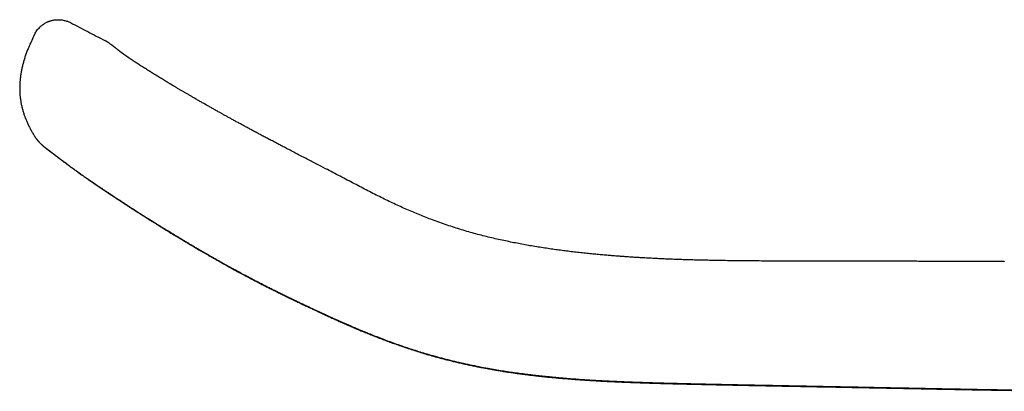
# Model space of a CAD drawing. Header units: millimetres. Extents: x 8 to 663, y 12 to 489.
# Tile 1 of 44: x 29 to 83, y 469 to 489. Entities that reach past the tile are written whole.
import ezdxf

# ---------------------------------------------------------------- set-up
doc = ezdxf.new("R2010")
doc.units = ezdxf.units.MM

msp = doc.modelspace()

# ---------------------------------------------------------------- linework, layer by layer
at = {"color": 7, "linetype": 'Continuous', "lineweight": 30}
for p, q in [((30.23, 488.513), (30.035, 488.091)), ((30.019, 488.057), (29.997, 488.007)), ((30.035, 488.091), (30.019, 488.057)), ((30.229, 483.049), (30.249, 483.018)), ((30.231, 483.047), (30.233, 483.043)), ((31.14, 482.167), (31.139, 482.168))]:
    msp.add_line(p, q, dxfattribs=at)
at = {"color": 7, "linetype": 'Continuous', "lineweight": 30, "flags": 128}
for points in [[(44.424, 482.086), (44.422, 482.09), (44.419, 482.092)], [(82.801, 476.222), (82.799, 476.225), (82.797, 476.225), (82.794, 476.222), (82.791, 476.217)]]:
    msp.add_lwpolyline(points, dxfattribs=at)
at = {"color": 7, "linetype": 'Continuous', "lineweight": 30}
for points, knots in [([(30.23, 488.513), (30.247, 488.546), (30.28, 488.613), (30.341, 488.708), (30.409, 488.8), (30.486, 488.888), (30.565, 488.965), (30.644, 489.033), (30.722, 489.091), (30.8, 489.141), (30.875, 489.184), (30.93, 489.211), (30.966, 489.227), (30.982, 489.234), (30.999, 489.241), (31.016, 489.247), (31.033, 489.254), (31.05, 489.26), (31.081, 489.271), (31.128, 489.285), (31.194, 489.303), (31.267, 489.318), (31.348, 489.33), (31.437, 489.337), (31.533, 489.34), (31.634, 489.336), (31.742, 489.324), (31.843, 489.305), (31.937, 489.281), (32.023, 489.254), (32.108, 489.221), (32.163, 489.194), (32.191, 489.18)], [0, 0, 0, 0, 0.047912, 0.096886, 0.146654, 0.196957, 0.247561, 0.28982, 0.332057, 0.374202, 0.409501, 0.444694, 0.45258, 0.460462, 0.468338, 0.47621, 0.484078, 0.491941, 0.4998, 0.526176, 0.555637, 0.588151, 0.623678, 0.662161, 0.703515, 0.747613, 0.79427, 0.843229, 0.881258, 0.92021, 0.95987, 1, 1, 1, 1]), ([(32.191, 489.18), (32.502, 489.018), (33.125, 488.694), (33.747, 488.37), (34.058, 488.208)], [0, 0, 0, 0, 0.500002, 1, 1, 1, 1]), ([(30.02, 488.057), (29.997, 488.007), (29.944, 487.893), (29.87, 487.713), (29.795, 487.517), (29.726, 487.318), (29.665, 487.118), (29.61, 486.918), (29.562, 486.717), (29.522, 486.515), (29.49, 486.317), (29.466, 486.125), (29.45, 485.938), (29.441, 485.751), (29.439, 485.563), (29.445, 485.375), (29.46, 485.189), (29.474, 485.056), (29.486, 484.987), (29.487, 484.98)], [0, 0, 0, 0, 0.052244, 0.118577, 0.184908, 0.251235, 0.317564, 0.38272, 0.447884, 0.51304, 0.578181, 0.637391, 0.696601, 0.755822, 0.815046, 0.874268, 0.933492, 0.992713, 1, 1, 1, 1]), ([(34.396, 487.99), (34.375, 488.006), (34.325, 488.045), (34.244, 488.1), (34.152, 488.157), (34.089, 488.191), (34.058, 488.208)], [0, 0, 0, 0, 0.19559, 0.468404, 0.736606, 1, 1, 1, 1]), ([(34.753, 487.708), (34.746, 487.714), (34.731, 487.726), (34.709, 487.743), (34.688, 487.76), (34.669, 487.775), (34.651, 487.789), (34.635, 487.802), (34.62, 487.813), (34.607, 487.824), (34.595, 487.833), (34.584, 487.842), (34.574, 487.85), (34.565, 487.857), (34.556, 487.864), (34.549, 487.87), (34.542, 487.876), (34.533, 487.882), (34.523, 487.891), (34.508, 487.903), (34.491, 487.916), (34.477, 487.927), (34.466, 487.935), (34.46, 487.941), (34.453, 487.946), (34.446, 487.952), (34.438, 487.958), (34.431, 487.963), (34.423, 487.969), (34.416, 487.975), (34.408, 487.981), (34.402, 487.986), (34.398, 487.989), (34.396, 487.991)], [0, 0, 0, 0, 0.037318, 0.078923, 0.118736, 0.156759, 0.192995, 0.227447, 0.258297, 0.287565, 0.315252, 0.341359, 0.365887, 0.388838, 0.410212, 0.43001, 0.448247, 0.46599, 0.501348, 0.537376, 0.597161, 0.658709, 0.683371, 0.708374, 0.73467, 0.76257, 0.792693, 0.824485, 0.857949, 0.893085, 0.929893, 0.968375, 1, 1, 1, 1]), ([(44.419, 482.092), (44.332, 482.137), (44.161, 482.226), (43.908, 482.357), (43.662, 482.485), (43.423, 482.61), (43.191, 482.732), (42.966, 482.85), (42.747, 482.966), (42.533, 483.08), (42.322, 483.192), (42.116, 483.302), (41.918, 483.409), (41.727, 483.512), (41.543, 483.611), (41.362, 483.71), (41.183, 483.807), (41.007, 483.904), (40.84, 483.996), (40.681, 484.084), (40.529, 484.167), (40.386, 484.247), (40.233, 484.332), (40.069, 484.424), (39.894, 484.522), (39.725, 484.618), (39.554, 484.715), (39.381, 484.813), (39.208, 484.912), (39.042, 485.007), (38.882, 485.1), (38.728, 485.188), (38.58, 485.274), (38.437, 485.358), (38.296, 485.441), (38.183, 485.507), (38.095, 485.559), (38.03, 485.598), (37.962, 485.638), (37.893, 485.679), (37.835, 485.713), (37.793, 485.739), (37.768, 485.754), (37.748, 485.766), (37.733, 485.775), (37.721, 485.782), (37.708, 485.789), (37.692, 485.799), (37.67, 485.812), (37.643, 485.828), (37.609, 485.848), (37.571, 485.871), (37.529, 485.897), (37.486, 485.923), (37.443, 485.949), (37.376, 485.989), (37.287, 486.043), (37.177, 486.11), (37.071, 486.175), (36.967, 486.239), (36.865, 486.301), (36.786, 486.35), (36.728, 486.386), (36.69, 486.409), (36.653, 486.433), (36.617, 486.455), (36.583, 486.476), (36.554, 486.495), (36.528, 486.51), (36.509, 486.523), (36.494, 486.532), (36.482, 486.539), (36.471, 486.547), (36.457, 486.555), (36.441, 486.565), (36.422, 486.577), (36.398, 486.592), (36.371, 486.609), (36.341, 486.628), (36.282, 486.666), (36.196, 486.72), (36.11, 486.775), (36.049, 486.814), (36.01, 486.839), (35.974, 486.862), (35.941, 486.883), (35.912, 486.902), (35.887, 486.919), (35.866, 486.932), (35.849, 486.944), (35.834, 486.953), (35.817, 486.964), (35.799, 486.976), (35.778, 486.99), (35.756, 487.004), (35.726, 487.024), (35.689, 487.048), (35.647, 487.076), (35.607, 487.102), (35.569, 487.128), (35.533, 487.152), (35.499, 487.174), (35.473, 487.192), (35.451, 487.206), (35.433, 487.218), (35.413, 487.232), (35.393, 487.246), (35.372, 487.26), (35.353, 487.273), (35.334, 487.286), (35.314, 487.3), (35.294, 487.313), (35.276, 487.325), (35.26, 487.336), (35.246, 487.346), (35.233, 487.355), (35.222, 487.363), (35.211, 487.371), (35.199, 487.379), (35.186, 487.388), (35.172, 487.398), (35.157, 487.408), (35.142, 487.419), (35.126, 487.43), (35.109, 487.442), (35.093, 487.453), (35.078, 487.464), (35.064, 487.474), (35.049, 487.485), (35.035, 487.495), (35.021, 487.505), (35.008, 487.515), (34.996, 487.523), (34.985, 487.531), (34.973, 487.54), (34.961, 487.549), (34.948, 487.558), (34.935, 487.568), (34.923, 487.577), (34.912, 487.585), (34.903, 487.592), (34.895, 487.598), (34.887, 487.605), (34.878, 487.611), (34.869, 487.618), (34.859, 487.626), (34.849, 487.633), (34.84, 487.64), (34.832, 487.647), (34.824, 487.653), (34.816, 487.659), (34.811, 487.663), (34.807, 487.666), (34.804, 487.668), (34.8, 487.671), (34.796, 487.674), (34.791, 487.678), (34.785, 487.683), (34.778, 487.688), (34.77, 487.695), (34.762, 487.701), (34.756, 487.706), (34.753, 487.708)], [0, 0, 0, 0, 0.017174, 0.03388, 0.050141, 0.065978, 0.08141, 0.09643, 0.11103, 0.125205, 0.139599, 0.153538, 0.16703, 0.18008, 0.192695, 0.20488, 0.217686, 0.22999, 0.241796, 0.253106, 0.263932, 0.274267, 0.284119, 0.297331, 0.310289, 0.322977, 0.335384, 0.349199, 0.362666, 0.375796, 0.388594, 0.401086, 0.413216, 0.425254, 0.437204, 0.44909, 0.454616, 0.460393, 0.466424, 0.472708, 0.479213, 0.482046, 0.484386, 0.486232, 0.487585, 0.488498, 0.489614, 0.491118, 0.49301, 0.495649, 0.498796, 0.502452, 0.506572, 0.510757, 0.514914, 0.519042, 0.530248, 0.541229, 0.552307, 0.563192, 0.574067, 0.584952, 0.589232, 0.593515, 0.5978, 0.602074, 0.60601, 0.609464, 0.612438, 0.61493, 0.616478, 0.617758, 0.619085, 0.62071, 0.62263, 0.624848, 0.627843, 0.63125, 0.635068, 0.639057, 0.653473, 0.668158, 0.673567, 0.679011, 0.684211, 0.68894, 0.693198, 0.696983, 0.700294, 0.702563, 0.704744, 0.707253, 0.710103, 0.713292, 0.716822, 0.720688, 0.727769, 0.734749, 0.741625, 0.748393, 0.75489, 0.761001, 0.766732, 0.769828, 0.77335, 0.777298, 0.781622, 0.785836, 0.78982, 0.793575, 0.798363, 0.80272, 0.806658, 0.81026, 0.813605, 0.816616, 0.819292, 0.821778, 0.824659, 0.827999, 0.831798, 0.835502, 0.839561, 0.843977, 0.848675, 0.853276, 0.857726, 0.862028, 0.866187, 0.871215, 0.875985, 0.88034, 0.884307, 0.888352, 0.892869, 0.897628, 0.902663, 0.907977, 0.913368, 0.918403, 0.9221, 0.92562, 0.92941, 0.933578, 0.938126, 0.942988, 0.947808, 0.952535, 0.957166, 0.961476, 0.965323, 0.968706, 0.970069, 0.971672, 0.973612, 0.97589, 0.978507, 0.981463, 0.985384, 0.989779, 0.994651, 1, 1, 1, 1]), ([(29.482, 485.012), (29.491, 484.954), (29.509, 484.836), (29.546, 484.658), (29.591, 484.479), (29.643, 484.302), (29.688, 484.166), (29.717, 484.089), (29.724, 484.071)], [0, 0, 0, 0, 0.179658, 0.369373, 0.559089, 0.748858, 0.938697, 1, 1, 1, 1]), ([(29.723, 484.071), (29.744, 484.017), (29.787, 483.904), (29.86, 483.734), (29.943, 483.559), (30.031, 483.388), (30.126, 483.22), (30.191, 483.108), (30.226, 483.054), (30.227, 483.053)], [0, 0, 0, 0, 0.150562, 0.31992, 0.489235, 0.658541, 0.827863, 0.997205, 1, 1, 1, 1]), ([(30.246, 483.022), (30.249, 483.018), (30.255, 483.009), (30.266, 482.991), (30.281, 482.969), (30.296, 482.948), (30.312, 482.925), (30.328, 482.903), (30.348, 482.876), (30.369, 482.849), (30.391, 482.822), (30.41, 482.798), (30.427, 482.778), (30.441, 482.761), (30.459, 482.741), (30.478, 482.719), (30.499, 482.697), (30.518, 482.676), (30.537, 482.657), (30.554, 482.639), (30.572, 482.622), (30.588, 482.606), (30.605, 482.589), (30.62, 482.575), (30.632, 482.564), (30.642, 482.555), (30.651, 482.547), (30.66, 482.539), (30.67, 482.53), (30.682, 482.519), (30.695, 482.508), (30.708, 482.497), (30.721, 482.486), (30.734, 482.475), (30.747, 482.464), (30.758, 482.455), (30.766, 482.448), (30.773, 482.443), (30.779, 482.438), (30.785, 482.433), (30.791, 482.428), (30.799, 482.422), (30.808, 482.415), (30.817, 482.407), (30.826, 482.401), (30.834, 482.395), (30.84, 482.389), (30.846, 482.385), (30.853, 482.38), (30.862, 482.373), (30.872, 482.366), (30.881, 482.358), (30.89, 482.352), (30.9, 482.344), (30.91, 482.337), (30.921, 482.329), (30.931, 482.321), (30.941, 482.314), (30.95, 482.307), (30.959, 482.301), (30.968, 482.294), (30.977, 482.288), (30.985, 482.281), (30.994, 482.275), (31.003, 482.268), (31.011, 482.262), (31.018, 482.257), (31.024, 482.253), (31.03, 482.248), (31.036, 482.244), (31.041, 482.24), (31.046, 482.237), (31.051, 482.233), (31.056, 482.229), (31.062, 482.225), (31.067, 482.221), (31.073, 482.216), (31.08, 482.211), (31.087, 482.206), (31.096, 482.199), (31.105, 482.192), (31.116, 482.184), (31.127, 482.176), (31.135, 482.17), (31.139, 482.166)], [0, 0, 0, 0, 0.006024, 0.017188, 0.027145, 0.03596, 0.043728, 0.050587, 0.056879, 0.065805, 0.075204, 0.084123, 0.092313, 0.101787, 0.112454, 0.124406, 0.137074, 0.148919, 0.159906, 0.17209, 0.183187, 0.193982, 0.205558, 0.217798, 0.225106, 0.231479, 0.237887, 0.244865, 0.252413, 0.260505, 0.271436, 0.283064, 0.295331, 0.308019, 0.321113, 0.333857, 0.341546, 0.348508, 0.35478, 0.361718, 0.370002, 0.379632, 0.390595, 0.403253, 0.414577, 0.424568, 0.43323, 0.440563, 0.447113, 0.462901, 0.479216, 0.493122, 0.508209, 0.524718, 0.542651, 0.562005, 0.581404, 0.599712, 0.616917, 0.633021, 0.65099, 0.669061, 0.68748, 0.706363, 0.726489, 0.748002, 0.763237, 0.778715, 0.793039, 0.806084, 0.817852, 0.82819, 0.838719, 0.850285, 0.862891, 0.873725, 0.885242, 0.897874, 0.911821, 0.927088, 0.943374, 0.960948, 0.979819, 1, 1, 1, 1]), ([(30.315, 482.921), (30.317, 482.918), (30.327, 482.903), (30.344, 482.881), (30.363, 482.856), (30.381, 482.834), (30.396, 482.814), (30.414, 482.793), (30.43, 482.774), (30.444, 482.757), (30.457, 482.742), (30.469, 482.729), (30.481, 482.716), (30.491, 482.705), (30.501, 482.694), (30.511, 482.684), (30.521, 482.673), (30.531, 482.662), (30.542, 482.651), (30.555, 482.638), (30.569, 482.623), (30.585, 482.608), (30.599, 482.594), (30.61, 482.583), (30.62, 482.575), (30.629, 482.566), (30.638, 482.557), (30.65, 482.546), (30.664, 482.534), (30.678, 482.522), (30.689, 482.511), (30.699, 482.503), (30.708, 482.495), (30.717, 482.488), (30.727, 482.479), (30.738, 482.47), (30.75, 482.46), (30.762, 482.45), (30.774, 482.44), (30.787, 482.429), (30.8, 482.419), (30.812, 482.409), (30.824, 482.4), (30.834, 482.392), (30.844, 482.384), (30.853, 482.377), (30.866, 482.367), (30.881, 482.356), (30.9, 482.341), (30.918, 482.328), (30.931, 482.318), (30.94, 482.311), (30.947, 482.306), (30.953, 482.301), (30.96, 482.296), (30.968, 482.291), (30.975, 482.285), (30.982, 482.28), (30.988, 482.275), (30.994, 482.271), (30.999, 482.267), (31.004, 482.264), (31.008, 482.26), (31.013, 482.257), (31.017, 482.254), (31.021, 482.251), (31.025, 482.248), (31.029, 482.245), (31.033, 482.242), (31.037, 482.239), (31.04, 482.237), (31.042, 482.235), (31.044, 482.234), (31.046, 482.232), (31.048, 482.23), (31.051, 482.228), (31.055, 482.225), (31.06, 482.221), (31.066, 482.217), (31.073, 482.212), (31.08, 482.206), (31.089, 482.199), (31.098, 482.192), (31.108, 482.185), (31.119, 482.176), (31.127, 482.17), (31.132, 482.167)], [0, 0, 0, 0, 0.003206, 0.012925, 0.021072, 0.02767, 0.037629, 0.047163, 0.056379, 0.065285, 0.073894, 0.081964, 0.089261, 0.096393, 0.10262, 0.109065, 0.11629, 0.124296, 0.133052, 0.142425, 0.152403, 0.162988, 0.173457, 0.18072, 0.187194, 0.194097, 0.201879, 0.210541, 0.223145, 0.234916, 0.24526, 0.254257, 0.263092, 0.272186, 0.281532, 0.294561, 0.307711, 0.321824, 0.337896, 0.353902, 0.371173, 0.387903, 0.403792, 0.418841, 0.43319, 0.44709, 0.460547, 0.493381, 0.525717, 0.55765, 0.589005, 0.601164, 0.613943, 0.627841, 0.642855, 0.658986, 0.675333, 0.690465, 0.704366, 0.717255, 0.728869, 0.739469, 0.750573, 0.762427, 0.772265, 0.782567, 0.793331, 0.804385, 0.814341, 0.822481, 0.829366, 0.834999, 0.838049, 0.84211, 0.847319, 0.853677, 0.861185, 0.87096, 0.882179, 0.894847, 0.908966, 0.924543, 0.941266, 0.959409, 0.978983, 1, 1, 1, 1]), ([(31.131, 482.167), (31.132, 482.166), (31.14, 482.16), (31.153, 482.15), (31.17, 482.138), (31.186, 482.125), (31.202, 482.113), (31.217, 482.101), (31.231, 482.09), (31.244, 482.08), (31.257, 482.07), (31.269, 482.061), (31.28, 482.053), (31.29, 482.045), (31.299, 482.038), (31.307, 482.032), (31.315, 482.026), (31.321, 482.021), (31.326, 482.017), (31.331, 482.014), (31.337, 482.009), (31.346, 482.002), (31.359, 481.993), (31.372, 481.982), (31.388, 481.97), (31.407, 481.956), (31.427, 481.94), (31.45, 481.922), (31.471, 481.906), (31.489, 481.893), (31.502, 481.883), (31.515, 481.873), (31.527, 481.864), (31.537, 481.856), (31.545, 481.85), (31.552, 481.844), (31.558, 481.84), (31.565, 481.835), (31.572, 481.829), (31.581, 481.822), (31.594, 481.812), (31.611, 481.799), (31.63, 481.785), (31.65, 481.769), (31.675, 481.751), (31.705, 481.728), (31.74, 481.701), (31.779, 481.672), (31.82, 481.641), (31.864, 481.607), (31.911, 481.572), (31.96, 481.535), (32.014, 481.495), (32.071, 481.453), (32.13, 481.409), (32.189, 481.366), (32.245, 481.325), (32.297, 481.287), (32.344, 481.253), (32.387, 481.222), (32.43, 481.19), (32.475, 481.158), (32.522, 481.124), (32.581, 481.082), (32.653, 481.03), (32.741, 480.968), (32.818, 480.913), (32.883, 480.867), (32.932, 480.833), (32.981, 480.799), (33.027, 480.767), (33.071, 480.736), (33.11, 480.709), (33.144, 480.685), (33.173, 480.665), (33.201, 480.646), (33.227, 480.628), (33.251, 480.611), (33.27, 480.598), (33.284, 480.589), (33.293, 480.582), (33.303, 480.575), (33.316, 480.566), (33.334, 480.554), (33.356, 480.539), (33.382, 480.521), (33.411, 480.501), (33.444, 480.478), (33.48, 480.453), (33.518, 480.428), (33.555, 480.402), (33.6, 480.372), (33.651, 480.337), (33.708, 480.298), (33.761, 480.262), (33.809, 480.229), (33.853, 480.2), (33.894, 480.172), (33.934, 480.145), (33.975, 480.118), (34.016, 480.09), (34.059, 480.061), (34.095, 480.037), (34.125, 480.017), (34.147, 480.002), (34.169, 479.988), (34.189, 479.974), (34.206, 479.963), (34.219, 479.954), (34.231, 479.946), (34.243, 479.938), (34.259, 479.928), (34.279, 479.914), (34.304, 479.898), (34.333, 479.878), (34.367, 479.855), (34.405, 479.83), (34.445, 479.803), (34.514, 479.758), (34.61, 479.695), (34.708, 479.63), (34.78, 479.583), (34.823, 479.554), (34.862, 479.529), (34.896, 479.506), (34.927, 479.486), (34.957, 479.466), (34.991, 479.444), (35.029, 479.419), (35.103, 479.371), (35.212, 479.301), (35.356, 479.207), (35.465, 479.136), (35.536, 479.09), (35.569, 479.069), (35.602, 479.048), (35.634, 479.028), (35.663, 479.009), (35.691, 478.991), (35.715, 478.975), (35.736, 478.962), (35.756, 478.949), (35.777, 478.936), (35.803, 478.919), (35.835, 478.899), (35.87, 478.877), (35.908, 478.852), (35.949, 478.826), (36.001, 478.793), (36.067, 478.751), (36.147, 478.7), (36.22, 478.654), (36.282, 478.614), (36.331, 478.584), (36.374, 478.557), (36.412, 478.533), (36.445, 478.512), (36.474, 478.494), (36.497, 478.479), (36.516, 478.467), (36.536, 478.455), (36.561, 478.439), (36.594, 478.418), (36.633, 478.394), (36.678, 478.366), (36.729, 478.334), (36.785, 478.299), (36.875, 478.243), (36.999, 478.166), (37.176, 478.057), (37.371, 477.937), (37.584, 477.807), (37.745, 477.709), (37.853, 477.643), (37.907, 477.611), (37.957, 477.58), (38.002, 477.553), (38.04, 477.531), (38.07, 477.512), (38.093, 477.499), (38.111, 477.488), (38.126, 477.478), (38.145, 477.467), (38.17, 477.452), (38.202, 477.433), (38.24, 477.41), (38.283, 477.384), (38.345, 477.347), (38.425, 477.299), (38.529, 477.236), (38.643, 477.168), (38.768, 477.095), (38.886, 477.025), (38.997, 476.959), (39.101, 476.898), (39.21, 476.834), (39.326, 476.767), (39.449, 476.696), (39.578, 476.621), (39.715, 476.542), (39.86, 476.459), (40.013, 476.372), (40.176, 476.28), (40.348, 476.183), (40.528, 476.083), (40.716, 475.978), (40.913, 475.869), (41.087, 475.774), (41.195, 475.716), (41.235, 475.694)], [0, 0, 0, 0, 0.002363, 0.010225, 0.017646, 0.024632, 0.03119, 0.037324, 0.04272, 0.047743, 0.052393, 0.05667, 0.060567, 0.064009, 0.067086, 0.0698, 0.072152, 0.074142, 0.075772, 0.077158, 0.078618, 0.081977, 0.085739, 0.089904, 0.094814, 0.100202, 0.106112, 0.112545, 0.119503, 0.12293, 0.12647, 0.129834, 0.132775, 0.135294, 0.13739, 0.13898, 0.140359, 0.141851, 0.143466, 0.145204, 0.148612, 0.152411, 0.156602, 0.161048, 0.16565, 0.172456, 0.17958, 0.187025, 0.194792, 0.202882, 0.211296, 0.219882, 0.228178, 0.238147, 0.247606, 0.256559, 0.264999, 0.27292, 0.279341, 0.28537, 0.291345, 0.297509, 0.303862, 0.310403, 0.321057, 0.332166, 0.343723, 0.349665, 0.355641, 0.361328, 0.366693, 0.371737, 0.376465, 0.379957, 0.383254, 0.386356, 0.389263, 0.391968, 0.394278, 0.395454, 0.396453, 0.397398, 0.39879, 0.400681, 0.40307, 0.405959, 0.409045, 0.412551, 0.416475, 0.420497, 0.424365, 0.428081, 0.434337, 0.440106, 0.445388, 0.450182, 0.454488, 0.458307, 0.462275, 0.466136, 0.470097, 0.474156, 0.478316, 0.480396, 0.4825, 0.484611, 0.486495, 0.48808, 0.489366, 0.490352, 0.491292, 0.492757, 0.494635, 0.496923, 0.499623, 0.502736, 0.50626, 0.509966, 0.513622, 0.524781, 0.535431, 0.539544, 0.543349, 0.5467, 0.549597, 0.552047, 0.55451, 0.557367, 0.560619, 0.564259, 0.57586, 0.587768, 0.59974, 0.602357, 0.604969, 0.607576, 0.610176, 0.612594, 0.614689, 0.616745, 0.618354, 0.619678, 0.62128, 0.623374, 0.625846, 0.628621, 0.631589, 0.634748, 0.638098, 0.643751, 0.649878, 0.656483, 0.660489, 0.664127, 0.667387, 0.670268, 0.672771, 0.674859, 0.676581, 0.677937, 0.679157, 0.681133, 0.683563, 0.686447, 0.689788, 0.693586, 0.697769, 0.701983, 0.713486, 0.724844, 0.740186, 0.755272, 0.770157, 0.77406, 0.7779, 0.781402, 0.784526, 0.787272, 0.789165, 0.790803, 0.792015, 0.792925, 0.794051, 0.795854, 0.79807, 0.8007, 0.803743, 0.806976, 0.813468, 0.820144, 0.828332, 0.83678, 0.845486, 0.852307, 0.859277, 0.866528, 0.874276, 0.882523, 0.891113, 0.90019, 0.909757, 0.919817, 0.930595, 0.941891, 0.9537, 0.966025, 0.978877, 0.992262, 1, 1, 1, 1]), ([(31.138, 482.167), (31.138, 482.167), (31.142, 482.164), (31.15, 482.159), (31.16, 482.15), (31.17, 482.144), (31.177, 482.138), (31.184, 482.133), (31.189, 482.128), (31.197, 482.123), (31.207, 482.115), (31.22, 482.105), (31.234, 482.095), (31.251, 482.082), (31.269, 482.068), (31.288, 482.054), (31.306, 482.04), (31.324, 482.026), (31.341, 482.013), (31.36, 481.999), (31.382, 481.982), (31.401, 481.968), (31.414, 481.958), (31.421, 481.953), (31.428, 481.947), (31.437, 481.94), (31.447, 481.932), (31.46, 481.923), (31.474, 481.912), (31.489, 481.901), (31.503, 481.89), (31.518, 481.879), (31.532, 481.868), (31.546, 481.858), (31.561, 481.846), (31.577, 481.834), (31.594, 481.821), (31.609, 481.809), (31.621, 481.8), (31.631, 481.793), (31.639, 481.787), (31.648, 481.78), (31.658, 481.772), (31.673, 481.761), (31.691, 481.748), (31.711, 481.732), (31.733, 481.716), (31.76, 481.695), (31.794, 481.67), (31.834, 481.639), (31.878, 481.607), (31.925, 481.571), (31.976, 481.534), (32.036, 481.489), (32.106, 481.438), (32.183, 481.381), (32.259, 481.325), (32.33, 481.274), (32.395, 481.227), (32.453, 481.185), (32.511, 481.144), (32.573, 481.099), (32.642, 481.05), (32.719, 480.995), (32.803, 480.936), (32.893, 480.873), (32.99, 480.805), (33.071, 480.748), (33.134, 480.705), (33.174, 480.677), (33.213, 480.651), (33.248, 480.626), (33.281, 480.604), (33.31, 480.584), (33.336, 480.566), (33.359, 480.55), (33.379, 480.536), (33.395, 480.526), (33.407, 480.517), (33.418, 480.509), (33.43, 480.501), (33.445, 480.491), (33.463, 480.479), (33.484, 480.464), (33.513, 480.445), (33.549, 480.42), (33.595, 480.389), (33.645, 480.355), (33.699, 480.318), (33.776, 480.266), (33.875, 480.199), (33.97, 480.136), (34.039, 480.089), (34.079, 480.063), (34.116, 480.038), (34.15, 480.015), (34.179, 479.996), (34.206, 479.978), (34.234, 479.959), (34.269, 479.936), (34.312, 479.907), (34.359, 479.876), (34.417, 479.837), (34.487, 479.791), (34.571, 479.736), (34.658, 479.678), (34.745, 479.621), (34.821, 479.571), (34.885, 479.529), (34.938, 479.494), (34.988, 479.462), (35.03, 479.434), (35.065, 479.412), (35.095, 479.392), (35.125, 479.373), (35.16, 479.35), (35.199, 479.325), (35.244, 479.296), (35.292, 479.265), (35.342, 479.232), (35.394, 479.198), (35.448, 479.164), (35.519, 479.118), (35.609, 479.06), (35.715, 478.992), (35.82, 478.925), (35.924, 478.858), (36.026, 478.794), (36.124, 478.731), (36.219, 478.671), (36.313, 478.612), (36.393, 478.562), (36.458, 478.521), (36.508, 478.489), (36.553, 478.461), (36.592, 478.437), (36.625, 478.416), (36.65, 478.401), (36.668, 478.389), (36.681, 478.381), (36.692, 478.374), (36.704, 478.367), (36.722, 478.356), (36.745, 478.341), (36.785, 478.317), (36.84, 478.283), (36.911, 478.238), (36.99, 478.19), (37.069, 478.14), (37.149, 478.091), (37.226, 478.044), (37.302, 477.997), (37.377, 477.951), (37.447, 477.908), (37.513, 477.868), (37.574, 477.831), (37.631, 477.797), (37.682, 477.765), (37.731, 477.736), (37.785, 477.703), (37.848, 477.665), (37.923, 477.619), (37.988, 477.58), (38.039, 477.549), (38.072, 477.529), (38.1, 477.512), (38.123, 477.498), (38.15, 477.482), (38.183, 477.462), (38.225, 477.437), (38.272, 477.409), (38.32, 477.38), (38.37, 477.35), (38.42, 477.32), (38.474, 477.288), (38.533, 477.253), (38.597, 477.214), (38.668, 477.172), (38.748, 477.124), (38.839, 477.071), (38.94, 477.011), (39.049, 476.947), (39.167, 476.878), (39.288, 476.807), (39.413, 476.735), (39.542, 476.66), (39.677, 476.583), (39.82, 476.501), (39.97, 476.416), (40.127, 476.327), (40.297, 476.231), (40.481, 476.128), (40.679, 476.018), (40.886, 475.904), (41.07, 475.803), (41.185, 475.74), (41.229, 475.717)], [0, 0, 0, 0, 0.0002007, 0.0057864, 0.0108116, 0.0152803, 0.0184031, 0.0211851, 0.0236555, 0.0261563, 0.0309458, 0.0361513, 0.041775, 0.0478197, 0.0550503, 0.0618264, 0.068133, 0.0739735, 0.0793511, 0.0842729, 0.0919556, 0.0990908, 0.1012208, 0.1032972, 0.1053676, 0.1077741, 0.1105842, 0.1141971, 0.1182264, 0.1221954, 0.1260319, 0.1297359, 0.1333076, 0.1367472, 0.1400546, 0.144493, 0.1484375, 0.1518713, 0.1547941, 0.1567318, 0.1583825, 0.1601452, 0.1621468, 0.1654212, 0.1691846, 0.1734139, 0.1778745, 0.1825081, 0.1897246, 0.1973267, 0.2053159, 0.2136933, 0.2224605, 0.2316094, 0.243971, 0.2559065, 0.2674107, 0.2784718, 0.2868456, 0.2949361, 0.3027402, 0.3103119, 0.3196838, 0.3295914, 0.3400293, 0.3509903, 0.3624658, 0.3744501, 0.3790948, 0.3837082, 0.3879859, 0.391909, 0.395478, 0.3986387, 0.4014583, 0.4039367, 0.4060742, 0.4076946, 0.4090431, 0.4101199, 0.4112327, 0.4127654, 0.414719, 0.4170084, 0.4194677, 0.4237472, 0.4284514, 0.4335808, 0.4391362, 0.4449579, 0.4566167, 0.4685753, 0.4725063, 0.4764242, 0.4799826, 0.4831084, 0.4859185, 0.488253, 0.4905152, 0.4939635, 0.4978912, 0.5022421, 0.5068411, 0.5138187, 0.5212736, 0.529178, 0.5368859, 0.5441097, 0.5488779, 0.5534085, 0.5576663, 0.5614718, 0.5641275, 0.5664899, 0.5689259, 0.5717605, 0.5750635, 0.5787809, 0.5827666, 0.5868852, 0.591137, 0.5955221, 0.600041, 0.6084253, 0.6170117, 0.6253672, 0.6334816, 0.6413556, 0.6488555, 0.6561242, 0.6631619, 0.6699545, 0.674107, 0.6778335, 0.6811332, 0.6840062, 0.686452, 0.6884694, 0.689586, 0.6905075, 0.6912337, 0.6920397, 0.6933111, 0.6950508, 0.6972595, 0.7019233, 0.7071228, 0.7128575, 0.719126, 0.7244237, 0.7300469, 0.7356631, 0.7409368, 0.7459644, 0.7506336, 0.7549466, 0.7589064, 0.7625152, 0.7657826, 0.7691053, 0.7738644, 0.7790969, 0.7848046, 0.7874395, 0.789721, 0.7916489, 0.793223, 0.7944958, 0.797207, 0.8000603, 0.8032628, 0.806816, 0.8100181, 0.8134608, 0.8171445, 0.8211078, 0.8254948, 0.8303199, 0.8355838, 0.8418817, 0.8487117, 0.8560738, 0.8639674, 0.8723914, 0.8805103, 0.8890709, 0.8980753, 0.9075263, 0.9174267, 0.9277798, 0.9385884, 0.9509966, 0.9639514, 0.977462, 0.9915385, 1, 1, 1, 1]), ([(82.795, 476.222), (82.654, 476.223), (82.373, 476.224), (81.955, 476.225), (81.543, 476.227), (81.14, 476.228), (80.746, 476.229), (80.36, 476.231), (79.971, 476.232), (79.579, 476.233), (79.184, 476.235), (78.8, 476.236), (78.425, 476.237), (78.061, 476.239), (77.708, 476.24), (77.364, 476.241), (77.031, 476.243), (76.708, 476.244), (76.397, 476.244), (76.098, 476.245), (75.81, 476.246), (75.533, 476.247), (75.264, 476.247), (75.004, 476.248), (74.752, 476.248), (74.511, 476.248), (74.28, 476.249), (74.075, 476.249), (73.893, 476.249), (73.731, 476.249), (73.572, 476.25), (73.412, 476.25), (72.832, 476.25), (72.151, 476.25), (71.37, 476.251), (70.908, 476.252), (70.446, 476.253), (69.985, 476.254), (69.523, 476.257), (69.063, 476.26), (68.62, 476.263), (68.198, 476.268), (67.796, 476.273), (67.402, 476.28), (67.016, 476.287), (66.638, 476.295), (66.272, 476.303), (65.917, 476.313), (65.572, 476.323), (65.235, 476.334), (64.906, 476.346), (64.642, 476.357), (64.442, 476.365), (64.299, 476.371), (64.151, 476.378), (63.997, 476.385), (63.835, 476.393), (63.668, 476.402), (63.495, 476.411), (63.315, 476.421), (63.119, 476.432), (62.907, 476.445), (62.678, 476.459), (62.44, 476.475), (62.193, 476.492), (61.937, 476.51), (61.673, 476.531), (61.4, 476.553), (61.114, 476.577), (60.814, 476.604), (60.5, 476.634), (60.177, 476.667), (59.846, 476.702), (59.504, 476.741), (59.165, 476.782), (58.829, 476.825), (58.496, 476.87), (58.156, 476.918), (57.809, 476.971), (57.455, 477.027), (57.1, 477.086), (56.746, 477.149), (56.393, 477.215), (56.034, 477.286), (55.67, 477.363), (55.3, 477.444), (54.924, 477.532), (54.544, 477.627), (54.16, 477.727), (53.772, 477.835), (53.384, 477.95), (52.994, 478.072), (52.602, 478.201), (52.206, 478.338), (51.827, 478.477), (51.465, 478.615), (51.12, 478.752), (50.773, 478.896), (50.423, 479.046), (50.07, 479.204), (49.72, 479.366), (49.372, 479.532), (49.025, 479.703), (48.672, 479.879), (48.313, 480.063), (47.947, 480.252), (47.574, 480.447), (47.194, 480.646), (46.807, 480.849), (46.414, 481.054), (45.976, 481.282), (45.491, 481.534), (44.96, 481.809), (44.604, 481.993), (44.424, 482.086)], [0, 0, 0, 0, 0.0107028, 0.0213509, 0.0317794, 0.0419891, 0.0519809, 0.0617554, 0.0713131, 0.0815768, 0.0915794, 0.1013215, 0.1108034, 0.1200255, 0.1289881, 0.1376925, 0.1461389, 0.1543261, 0.1622534, 0.1697854, 0.1770653, 0.1840926, 0.190867, 0.1975043, 0.2038787, 0.2099899, 0.2158379, 0.2214226, 0.2256258, 0.2296824, 0.2337145, 0.2377473, 0.2417808, 0.2778126, 0.2895149, 0.3012172, 0.3129185, 0.3246178, 0.3363141, 0.3480063, 0.3595792, 0.3699714, 0.3801568, 0.3901369, 0.3999152, 0.4094921, 0.418868, 0.4277883, 0.4365193, 0.4450617, 0.4534157, 0.4615819, 0.4651155, 0.4686852, 0.4724339, 0.4763655, 0.4804795, 0.4846974, 0.4890907, 0.4936591, 0.4984022, 0.5040037, 0.5098298, 0.5158803, 0.5221547, 0.5286524, 0.5353728, 0.5423154, 0.5494795, 0.5572216, 0.5652054, 0.5734302, 0.5818953, 0.5905999, 0.5995435, 0.6078625, 0.6163772, 0.6250874, 0.6339928, 0.6430931, 0.6523874, 0.6613269, 0.6704363, 0.6797147, 0.6891608, 0.698777, 0.7085656, 0.7185081, 0.7285828, 0.7387814, 0.7491192, 0.7594257, 0.7698943, 0.7805265, 0.7913241, 0.8006166, 0.8100304, 0.8195618, 0.8292145, 0.8390146, 0.848997, 0.8586071, 0.8684175, 0.8784347, 0.8886647, 0.8991133, 0.9097916, 0.9207064, 0.931815, 0.9430643, 0.9544171, 0.9694375, 0.9846319, 1, 1, 1, 1]), ([(41.229, 475.717), (41.32, 475.667), (41.5, 475.57), (41.768, 475.428), (42.03, 475.29), (42.285, 475.158), (42.534, 475.03), (42.776, 474.906), (43.011, 474.787), (43.244, 474.671), (43.473, 474.557), (43.699, 474.446), (43.918, 474.339), (44.129, 474.236), (44.333, 474.138), (44.529, 474.043), (44.719, 473.953), (44.901, 473.867), (45.075, 473.784), (45.242, 473.706), (45.402, 473.631), (45.552, 473.561), (45.692, 473.496), (45.823, 473.435), (45.948, 473.377), (46.067, 473.323), (46.182, 473.27), (46.293, 473.219), (46.399, 473.171), (46.498, 473.126), (46.59, 473.084), (46.674, 473.047), (46.751, 473.012), (46.82, 472.982), (46.881, 472.954), (46.935, 472.931), (46.981, 472.91), (47.019, 472.893), (47.05, 472.88), (47.075, 472.869), (47.098, 472.859), (47.12, 472.849), (47.146, 472.838), (47.179, 472.823), (47.231, 472.801), (47.301, 472.77), (47.389, 472.732), (47.483, 472.692), (47.583, 472.649), (47.687, 472.605), (47.798, 472.558), (47.917, 472.508), (48.044, 472.456), (48.177, 472.401), (48.317, 472.344), (48.463, 472.285), (48.681, 472.198), (48.969, 472.086), (49.324, 471.951), (49.683, 471.818), (50.048, 471.689), (50.417, 471.563), (50.781, 471.443), (51.141, 471.33), (51.53, 471.212), (51.953, 471.091), (52.414, 470.968), (52.883, 470.849), (53.359, 470.737), (53.841, 470.632), (54.33, 470.532), (54.786, 470.446), (55.207, 470.372), (55.587, 470.309), (55.96, 470.251), (56.327, 470.198), (56.642, 470.156), (56.907, 470.122), (57.089, 470.099), (57.235, 470.082), (57.342, 470.069), (57.439, 470.058), (57.523, 470.049), (57.595, 470.04), (57.66, 470.033), (57.717, 470.027), (57.766, 470.022), (57.804, 470.018), (57.832, 470.015), (57.851, 470.013), (57.866, 470.011), (57.882, 470.01), (57.901, 470.008), (57.928, 470.005), (57.962, 470.001), (58.005, 469.997), (58.055, 469.992), (58.116, 469.986), (58.189, 469.979), (58.276, 469.97), (58.373, 469.961), (58.479, 469.951), (58.589, 469.941), (58.796, 469.923), (59.093, 469.898), (59.48, 469.867), (59.827, 469.843), (60.134, 469.822), (60.404, 469.805), (60.669, 469.79), (60.929, 469.775), (61.183, 469.762), (61.427, 469.75), (61.662, 469.739), (61.889, 469.729), (62.109, 469.719), (62.323, 469.71), (62.53, 469.702), (62.729, 469.695), (62.92, 469.688), (63.102, 469.682), (63.277, 469.676), (63.428, 469.671), (63.558, 469.667), (63.668, 469.663), (63.776, 469.66), (63.887, 469.657), (64.005, 469.653), (64.131, 469.65), (64.27, 469.646), (64.422, 469.642), (64.589, 469.637), (64.766, 469.632), (64.952, 469.628), (65.148, 469.623), (65.354, 469.618), (65.57, 469.612), (65.795, 469.607), (66.03, 469.602), (66.274, 469.596), (66.525, 469.591), (66.785, 469.585), (67.054, 469.58), (67.336, 469.574), (67.631, 469.567), (67.939, 469.561), (68.258, 469.555), (68.587, 469.548), (68.926, 469.542), (69.275, 469.535), (69.624, 469.528), (69.972, 469.521), (70.319, 469.515), (70.674, 469.508), (71.038, 469.501), (71.41, 469.494), (71.79, 469.486), (72.18, 469.479), (72.577, 469.471), (72.983, 469.463), (73.398, 469.455), (73.821, 469.447), (74.245, 469.439), (74.668, 469.431), (75.09, 469.422), (75.52, 469.414), (75.958, 469.405), (76.413, 469.396), (76.884, 469.387), (77.373, 469.377), (77.871, 469.368), (78.378, 469.358), (78.893, 469.348), (79.407, 469.338), (79.918, 469.328), (80.428, 469.318), (80.946, 469.308), (81.471, 469.299), (82.004, 469.289), (82.545, 469.28), (83.093, 469.271), (83.65, 469.262), (84.215, 469.253), (84.783, 469.246), (85.356, 469.238), (85.931, 469.231), (86.514, 469.224), (86.905, 469.22), (87.102, 469.217)], [0, 0, 0, 0, 0.0066305, 0.0130899, 0.0193801, 0.0255026, 0.0314589, 0.0372499, 0.0428764, 0.0483393, 0.0538872, 0.0592564, 0.0644473, 0.0694586, 0.0742899, 0.0789416, 0.0834138, 0.0877067, 0.0918207, 0.095756, 0.0995129, 0.103096, 0.1063198, 0.1093966, 0.1123283, 0.1151131, 0.1177494, 0.1204195, 0.1229152, 0.1252355, 0.1273795, 0.1293463, 0.1311352, 0.1327452, 0.1341756, 0.135426, 0.1364958, 0.1373846, 0.1380922, 0.1386701, 0.1391558, 0.1396469, 0.1402059, 0.1409784, 0.1419705, 0.1438078, 0.1458606, 0.1481295, 0.1503594, 0.1527649, 0.1553458, 0.158102, 0.161033, 0.164082, 0.1673006, 0.1706901, 0.1741578, 0.1823384, 0.1904235, 0.1984132, 0.2068485, 0.215151, 0.2233176, 0.2313493, 0.2392438, 0.2492795, 0.2594635, 0.2697658, 0.2801747, 0.2906875, 0.3013016, 0.3120144, 0.3203669, 0.3285616, 0.3366016, 0.3444888, 0.3522249, 0.3569159, 0.3615505, 0.3639557, 0.3662964, 0.3684313, 0.3701565, 0.3717114, 0.3730961, 0.3743111, 0.3753564, 0.3762324, 0.3767534, 0.3771637, 0.3774347, 0.377745, 0.3781645, 0.3786932, 0.3794563, 0.3803708, 0.3814366, 0.3826535, 0.3842989, 0.3861578, 0.3882297, 0.3905143, 0.3929215, 0.3953161, 0.4037535, 0.4120134, 0.4200977, 0.4259388, 0.4316862, 0.4373405, 0.4429022, 0.44835, 0.4535294, 0.4585364, 0.4633719, 0.4680368, 0.4726218, 0.4770308, 0.4812645, 0.4853237, 0.489209, 0.492921, 0.4964603, 0.4988776, 0.5012077, 0.5034552, 0.5057901, 0.5082985, 0.51098, 0.5138344, 0.5171739, 0.5207222, 0.5244791, 0.5284444, 0.5326178, 0.5369991, 0.5415882, 0.5463849, 0.5513892, 0.5566011, 0.561922, 0.5674434, 0.5731654, 0.5790884, 0.5854408, 0.592009, 0.598793, 0.6057926, 0.613008, 0.6204388, 0.6280851, 0.6352833, 0.6426623, 0.6502221, 0.6579628, 0.6658847, 0.6739878, 0.6822721, 0.6907379, 0.6993853, 0.7082143, 0.717225, 0.7264174, 0.735251, 0.7442461, 0.7534027, 0.7627208, 0.7722013, 0.782434, 0.7928501, 0.8034498, 0.8142335, 0.8252016, 0.8363545, 0.8470398, 0.85789, 0.8689055, 0.8800868, 0.8914346, 0.9029496, 0.914632, 0.9264821, 0.9385001, 0.9506794, 0.9627899, 0.9750472, 0.9874507, 1, 1, 1, 1]), ([(41.235, 475.694), (41.328, 475.644), (41.513, 475.544), (41.786, 475.399), (42.054, 475.259), (42.315, 475.123), (42.569, 474.992), (42.816, 474.866), (43.058, 474.745), (43.296, 474.625), (43.53, 474.509), (43.762, 474.395), (43.986, 474.286), (44.202, 474.181), (44.411, 474.08), (44.619, 473.981), (44.824, 473.883), (45.027, 473.787), (45.22, 473.696), (45.405, 473.61), (45.581, 473.527), (45.749, 473.45), (45.904, 473.378), (46.047, 473.312), (46.178, 473.251), (46.303, 473.194), (46.42, 473.141), (46.53, 473.091), (46.632, 473.045), (46.726, 473.003), (46.811, 472.965), (46.89, 472.93), (46.962, 472.898), (47.026, 472.87), (47.084, 472.845), (47.132, 472.823), (47.172, 472.806), (47.205, 472.792), (47.231, 472.78), (47.259, 472.768), (47.292, 472.754), (47.336, 472.735), (47.386, 472.713), (47.439, 472.69), (47.496, 472.666), (47.563, 472.637), (47.641, 472.604), (47.731, 472.566), (47.831, 472.524), (47.937, 472.479), (48.052, 472.432), (48.173, 472.382), (48.302, 472.33), (48.44, 472.274), (48.586, 472.216), (48.737, 472.156), (48.892, 472.095), (49.049, 472.035), (49.252, 471.957), (49.501, 471.864), (49.8, 471.756), (50.106, 471.648), (50.422, 471.54), (50.748, 471.432), (51.083, 471.326), (51.427, 471.221), (51.779, 471.119), (52.138, 471.02), (52.504, 470.923), (52.833, 470.841), (53.122, 470.771), (53.372, 470.713), (53.623, 470.657), (53.874, 470.603), (54.122, 470.552), (54.377, 470.501), (54.639, 470.451), (54.906, 470.402), (55.165, 470.357), (55.416, 470.315), (55.659, 470.275), (55.895, 470.239), (56.121, 470.205), (56.338, 470.174), (56.546, 470.146), (56.744, 470.119), (56.907, 470.099), (57.037, 470.082), (57.136, 470.07), (57.232, 470.059), (57.324, 470.048), (57.411, 470.038), (57.489, 470.029), (57.557, 470.022), (57.615, 470.015), (57.661, 470.01), (57.695, 470.006), (57.72, 470.004), (57.742, 470.001), (57.767, 469.999), (57.798, 469.995), (57.836, 469.991), (57.883, 469.986), (57.937, 469.981), (57.999, 469.974), (58.07, 469.967), (58.148, 469.959), (58.235, 469.951), (58.33, 469.942), (58.444, 469.931), (58.574, 469.919), (58.719, 469.906), (58.944, 469.887), (59.249, 469.862), (59.622, 469.834), (59.983, 469.808), (60.33, 469.786), (60.677, 469.765), (61.022, 469.746), (61.361, 469.729), (61.691, 469.713), (62.01, 469.699), (62.318, 469.687), (62.595, 469.676), (62.841, 469.667), (63.059, 469.659), (63.271, 469.652), (63.477, 469.645), (63.678, 469.639), (63.874, 469.633), (64.068, 469.627), (64.282, 469.621), (64.518, 469.615), (64.778, 469.608), (65.045, 469.601), (65.319, 469.594), (65.6, 469.588), (65.888, 469.581), (66.183, 469.574), (66.486, 469.567), (66.795, 469.561), (67.11, 469.554), (67.43, 469.547), (67.756, 469.54), (68.086, 469.533), (68.45, 469.526), (68.844, 469.518), (69.263, 469.51), (69.675, 469.502), (70.079, 469.494), (70.475, 469.486), (70.864, 469.478), (71.257, 469.471), (71.655, 469.463), (72.055, 469.455), (72.447, 469.448), (72.829, 469.44), (73.143, 469.434), (73.391, 469.43), (73.575, 469.426), (73.758, 469.422), (73.945, 469.419), (74.138, 469.415), (74.342, 469.411), (74.549, 469.407), (74.759, 469.403), (74.972, 469.399), (75.193, 469.395), (75.423, 469.39), (75.66, 469.386), (75.907, 469.381), (76.161, 469.376), (76.424, 469.371), (76.695, 469.365), (76.974, 469.36), (77.262, 469.354), (77.552, 469.348), (77.845, 469.343), (78.139, 469.337), (78.441, 469.331), (78.75, 469.325), (79.074, 469.319), (79.412, 469.312), (79.764, 469.305), (80.125, 469.298), (80.494, 469.291), (80.872, 469.284), (81.251, 469.277), (81.63, 469.27), (82.009, 469.264), (82.396, 469.257), (82.791, 469.25), (83.193, 469.244), (83.603, 469.237), (84.02, 469.231), (84.445, 469.225), (84.877, 469.219), (85.313, 469.213), (85.754, 469.208), (86.2, 469.203), (86.652, 469.197), (86.956, 469.194), (87.109, 469.192)], [0, 0, 0, 0, 0.006775, 0.013376, 0.019806, 0.026065, 0.032156, 0.038079, 0.043835, 0.049425, 0.055104, 0.060601, 0.065918, 0.071051, 0.076002, 0.080771, 0.085765, 0.090543, 0.095104, 0.099449, 0.103584, 0.107517, 0.111253, 0.114505, 0.117589, 0.120504, 0.123249, 0.125822, 0.128222, 0.130392, 0.132397, 0.134236, 0.135907, 0.13741, 0.138745, 0.13991, 0.140791, 0.141543, 0.142164, 0.142655, 0.143439, 0.144492, 0.145709, 0.146924, 0.148218, 0.149659, 0.151547, 0.153641, 0.15594, 0.158444, 0.161044, 0.163833, 0.166813, 0.169984, 0.173348, 0.176827, 0.180375, 0.183969, 0.18761, 0.194235, 0.201006, 0.207921, 0.21498, 0.222331, 0.229834, 0.237491, 0.245296, 0.253239, 0.261308, 0.269487, 0.274888, 0.280334, 0.285823, 0.291338, 0.296732, 0.301978, 0.307969, 0.313755, 0.319337, 0.324717, 0.33, 0.335076, 0.339946, 0.344611, 0.349073, 0.353332, 0.35739, 0.35957, 0.361688, 0.363743, 0.365736, 0.367644, 0.369317, 0.370773, 0.372012, 0.373035, 0.373697, 0.374221, 0.374627, 0.375131, 0.3758, 0.376625, 0.377616, 0.378773, 0.380095, 0.381611, 0.383298, 0.385156, 0.387185, 0.389383, 0.392459, 0.395551, 0.398638, 0.406885, 0.415101, 0.422545, 0.429964, 0.437358, 0.444729, 0.452046, 0.459037, 0.465816, 0.472384, 0.478745, 0.483499, 0.488131, 0.492642, 0.497033, 0.501303, 0.505453, 0.509537, 0.513707, 0.519084, 0.524613, 0.530293, 0.536124, 0.542106, 0.54824, 0.554525, 0.560962, 0.567552, 0.574294, 0.581065, 0.587985, 0.595052, 0.602165, 0.611258, 0.620186, 0.628951, 0.63755, 0.645986, 0.654258, 0.662366, 0.671097, 0.679631, 0.687968, 0.696108, 0.704052, 0.70802, 0.711938, 0.715804, 0.719719, 0.723842, 0.728177, 0.732722, 0.737074, 0.741604, 0.74631, 0.751194, 0.756256, 0.761495, 0.766911, 0.772505, 0.778277, 0.784226, 0.790354, 0.796659, 0.802767, 0.809034, 0.815459, 0.822043, 0.828786, 0.83611, 0.843614, 0.851297, 0.859159, 0.867201, 0.875422, 0.883338, 0.891415, 0.899652, 0.90805, 0.916609, 0.92533, 0.934211, 0.943254, 0.95245, 0.961799, 0.97113, 0.980607, 0.990231, 1, 1, 1, 1])]:
    msp.add_open_spline(points, degree=3, knots=knots, dxfattribs=at)

doc.saveas('drawing.dxf')
